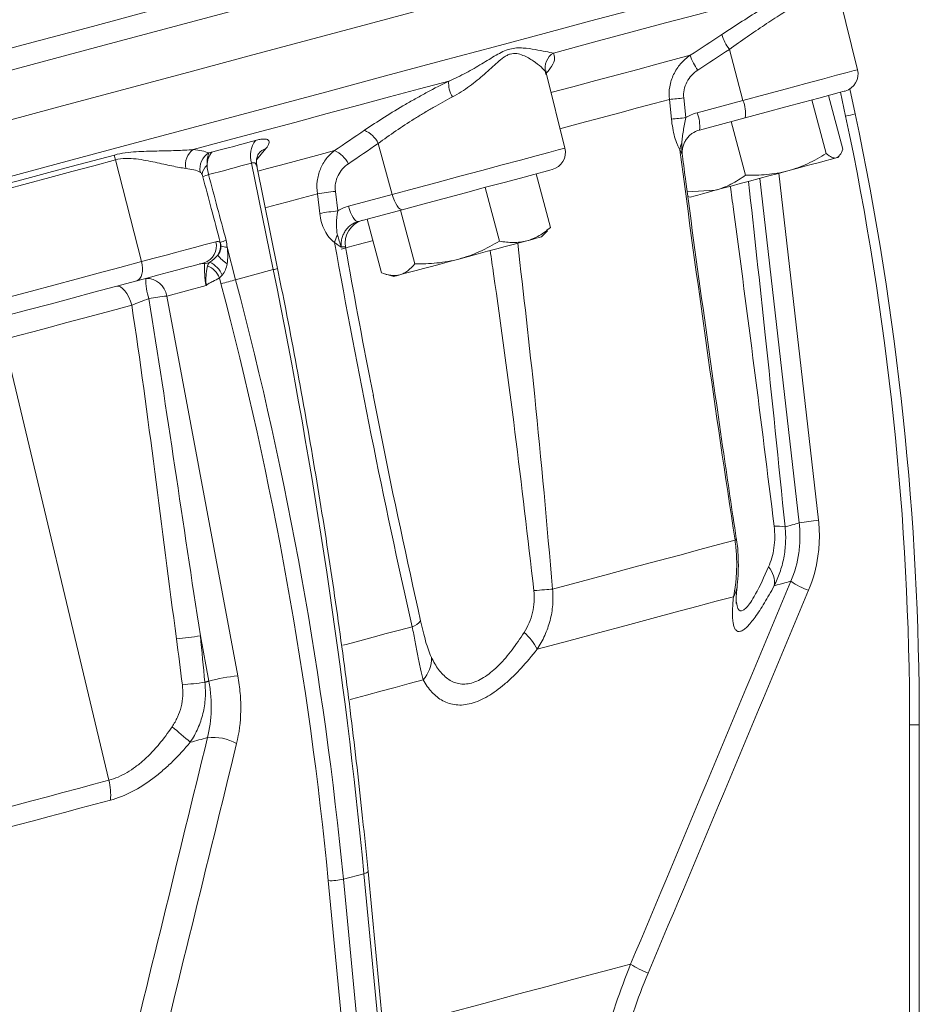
# Model space of a CAD drawing. Header units: millimetres. Extents: x -11 to 389, y -281 to 612.
# Tile 9 of 18: x 300 to 376, y -14 to 70. Entities that reach past the tile are written whole.
import ezdxf

# ---------------------------------------------------------------- set-up
doc = ezdxf.new("R2010")
doc.units = ezdxf.units.MM

msp = doc.modelspace()

# ---------------------------------------------------------------- linework, layer by layer
at = {"color": 7, "linetype": 'Continuous', "lineweight": 15}
for p, q in [((370.868, 65.438), (368.882, 73.405)), ((359.966, 67.17), (361.12, 62.825)), ((345.968, 58.766), (344.402, 65.049)), ((370.208, 63.803), (370.656, 61.697)), ((355.035, 61.233), (354.859, 62.907)), ((356.086, 63.033), (356.261, 61.359)), ((357.222, 61.781), (361.12, 62.825)), ((366.981, 62.87), (368.203, 58.312)), ((368.388, 63.247), (369.61, 58.689)), ((361.321, 61.353), (357.423, 60.309)), ((360.119, 61.031), (361.34, 56.473)), ((330.102, 59.168), (331.29, 54.832)), ((369.176, 57.971), (369.313, 58.108)), ((307.736, 57.769), (309.967, 49.119)), ((321.171, 48.438), (319.329, 57.499)), ((321.536, 48.526), (319.769, 57.22)), ((343.537, 56.588), (344.758, 52.03)), ((339.183, 55.422), (340.405, 50.863)), ((325.119, 53.217), (324.919, 54.884)), ((326.452, 55.093), (326.651, 53.425)), ((327.566, 53.835), (331.29, 54.832)), ((356.38, 55.04), (358.763, 55.181)), ((356.431, 54.657), (356.619, 54.607)), ((332.132, 53.532), (328.409, 52.535)), ((331.986, 53.493), (333.207, 48.935)), ((329.142, 52.731), (330.364, 48.173)), ((344.758, 52.03), (344.428, 51.785)), ((343.99, 51.223), (344.49, 51.723)), ((317.24, 50.342), (317.969, 47.58)), ((321.171, 48.438), (317.969, 47.58)), ((330.749, 48.041), (331.433, 47.858)), ((315.452, 47.086), (312.103, 46.188)), ((316.723, 47.254), (316.599, 47.723)), ((312.103, 46.188), (318.153, 13.879)), ((307.193, 5.011), (298.244, 42.49)), ((315.687, 13.432), (314.966, 17.287)), ((375.293, -192.465), (375.293, 9.719)), ((376.119, 9.719), (376.119, -192.465)), ((328.882, -2.938), (327.129, -3.407)), ((347.908, -200.024), (328.882, -2.938)), ((348.255, -199.834), (329.229, -2.748)), ((344.875, -200.615), (325.849, -3.529)), ((327.129, -3.407), (346.155, -200.494))]:
    msp.add_line(p, q, dxfattribs=at)
at = {"color": 8, "linetype": 'Continuous', "lineweight": 15}
for p, q in [((344.361, 65.038), (344.322, 65.241)), ((369.852, 61.489), (369.419, 63.523)), ((320.548, 58.737), (319.751, 57.764)), ((364.158, 56.627), (367.543, 27.113))]:
    msp.add_line(p, q, dxfattribs=at)
at = {"color": 8, "linetype": 'Continuous', "lineweight": 15, "flags": 128}
for points in [[(295.391, 64.465), (301.387, 66.072), (307.209, 67.632), (312.843, 69.142), (318.276, 70.597), (323.494, 71.996), (328.486, 73.333), (333.237, 74.606), (337.739, 75.812), (341.979, 76.949), (345.947, 78.012), (349.634, 79), (353.03, 79.91), (356.129, 80.74), (358.922, 81.488), (361.402, 82.153), (363.563, 82.732), (365.401, 83.225), (366.911, 83.629), (368.09, 83.945), (368.933, 84.171), (369.44, 84.307), (369.609, 84.352), (369.609, 84.352)], [(297.639, 56.038), (303.634, 57.645), (309.455, 59.205), (315.089, 60.714), (320.521, 62.17), (325.739, 63.568), (330.729, 64.905), (335.48, 66.178), (339.981, 67.384), (344.22, 68.52), (348.188, 69.583), (351.874, 70.571), (355.27, 71.481), (358.368, 72.311), (361.161, 73.059), (363.641, 73.724), (365.802, 74.303), (367.64, 74.795), (369.149, 75.2), (370.327, 75.515), (371.171, 75.741), (371.678, 75.877), (371.847, 75.922)], [(344.791, 63.488), (346.65, 63.987), (348.607, 64.511), (350.45, 65.005), (352.175, 65.467), (353.782, 65.898), (355.27, 66.296), (356.636, 66.662)], [(361.12, 62.825), (363.017, 63.334), (364.814, 63.815), (366.457, 64.256), (367.896, 64.641), (369.087, 64.96), (369.994, 65.203), (370.589, 65.363), (370.854, 65.434), (370.868, 65.438)], [(345.557, 60.415), (347.292, 60.879), (349.017, 61.342), (350.638, 61.776), (352.153, 62.182), (353.56, 62.559), (354.859, 62.907)], [(331.29, 54.832), (333.176, 55.338), (335.113, 55.857), (337.041, 56.374), (338.903, 56.872), (340.64, 57.338), (342.202, 57.756), (343.539, 58.115), (344.613, 58.402), (345.389, 58.61), (345.844, 58.732), (345.968, 58.766)], [(319.853, 56.806), (320.687, 57.03), (321.659, 57.29), (322.623, 57.549), (323.577, 57.804), (324.522, 58.058), (325.458, 58.308), (326.384, 58.556)], [(365.905, 26.887), (365.45, 30.861), (363.627, 46.753), (362.545, 56.194)], [(320.485, 53.697), (320.674, 53.747), (321.538, 53.979), (322.395, 54.208), (323.244, 54.436), (324.085, 54.661), (324.919, 54.884)], [(329.633, 50.9), (329.591, 50.889), (328.386, 50.567), (327.528, 50.337), (327.044, 50.207), (326.936, 50.178)], [(327.073, 16.483), (327.376, 16.564), (328.527, 16.872), (329.664, 17.177), (330.786, 17.477), (331.894, 17.774), (332.986, 18.067)], [(327.697, 11.877), (327.833, 11.914), (329.086, 12.25), (330.322, 12.581), (331.54, 12.907), (332.739, 13.229), (333.92, 13.545)], [(329.229, -2.747), (329.229, -2.749), (329.216, -2.786), (329.173, -2.824), (329.101, -2.863), (329.003, -2.901), (328.882, -2.938)], [(330.533, -16.257), (332.349, -15.77), (335.876, -14.825), (339.08, -13.967), (341.947, -13.199), (344.466, -12.523), (346.629, -11.944), (348.427, -11.462), (349.852, -11.08), (350.899, -10.8), (351.565, -10.621)]]:
    msp.add_lwpolyline(points, dxfattribs=at)
at = {"color": 7, "linetype": 'Continuous', "lineweight": 15, "flags": 128}
for points in [[(296.509, 60.552), (302.511, 62.16), (308.339, 63.721), (313.979, 65.233), (319.417, 66.69), (324.64, 68.089), (329.636, 69.428), (334.393, 70.702), (338.898, 71.91), (343.142, 73.047), (347.114, 74.111), (350.805, 75.1), (354.205, 76.011), (357.306, 76.842), (360.102, 77.591), (362.584, 78.256), (364.748, 78.836), (366.588, 79.329), (368.099, 79.734), (369.279, 80.05), (370.123, 80.276), (370.631, 80.412), (370.8, 80.458)], [(295.544, 66.38), (300.735, 67.771), (305.793, 69.126), (310.708, 70.443), (315.472, 71.719), (320.074, 72.953), (324.507, 74.14), (328.763, 75.281), (332.833, 76.371)], [(345.006, 66.857), (348.404, 67.768), (351.585, 68.62), (354.541, 69.412), (357.269, 70.143), (359.761, 70.811), (362.015, 71.415), (364.025, 71.953), (365.789, 72.426)], [(314.366, 58.647), (317.306, 59.435), (320.186, 60.206), (323.004, 60.961), (325.758, 61.699), (328.446, 62.42), (331.066, 63.122), (333.617, 63.805), (336.097, 64.47)], [(369.801, 63.626), (369.719, 63.604), (369.314, 63.495), (368.586, 63.3), (367.559, 63.025), (366.27, 62.68), (364.765, 62.276), (363.095, 61.829), (361.321, 61.353)], [(292.471, 54.112), (294.426, 54.636), (296.366, 55.156), (298.291, 55.672), (300.199, 56.183), (302.091, 56.69), (303.966, 57.192), (305.824, 57.69), (307.663, 58.183)], [(369.057, 57.939), (368.845, 57.883), (368.531, 57.799), (368.121, 57.689), (367.622, 57.555), (367.042, 57.399), (366.391, 57.225), (365.68, 57.035), (364.922, 56.831)], [(369.176, 57.971), (369.163, 57.968), (369.057, 57.939)], [(307.736, 57.769), (305.898, 57.276), (304.041, 56.779), (302.167, 56.277), (300.276, 55.77), (298.368, 55.259), (296.445, 54.744), (294.505, 54.224), (292.551, 53.7)], [(344.901, 56.954), (344.9, 56.953), (344.702, 56.9), (344.169, 56.758), (343.321, 56.531), (342.188, 56.227), (340.809, 55.857), (339.234, 55.435), (337.516, 54.975), (335.718, 54.493), (333.902, 54.007), (332.132, 53.532)], [(364.922, 56.831), (364.129, 56.619), (363.315, 56.401), (362.493, 56.181), (361.679, 55.962), (360.885, 55.75), (360.126, 55.546), (359.415, 55.356), (358.763, 55.181)], [(331.29, 54.832), (331.375, 54.556), (331.473, 54.296), (331.583, 54.061), (331.698, 53.861), (331.815, 53.703), (331.929, 53.594), (332.036, 53.536), (332.132, 53.532)], [(358.763, 55.181), (358.181, 55.025), (357.681, 54.891), (357.269, 54.781), (356.954, 54.696), (356.741, 54.639), (356.633, 54.61), (356.619, 54.607)], [(327.566, 53.835), (327.651, 53.558), (327.75, 53.298), (327.859, 53.064), (327.974, 52.864), (328.091, 52.706), (328.205, 52.596), (328.313, 52.538), (328.409, 52.535)], [(343.99, 51.223), (343.944, 51.21), (343.792, 51.17), (343.536, 51.101), (343.181, 51.006), (342.732, 50.886)], [(309.967, 49.119), (311.041, 49.407), (312.047, 49.676), (312.978, 49.926), (313.826, 50.153), (314.585, 50.356), (315.25, 50.535), (315.817, 50.687), (316.28, 50.811)], [(342.732, 50.886), (342.197, 50.742), (341.585, 50.578), (340.907, 50.397), (340.174, 50.2), (339.399, 49.993), (338.595, 49.777), (337.776, 49.558), (336.956, 49.338)], [(294.797, 45.054), (296.75, 45.578), (298.687, 46.097), (300.609, 46.611), (302.514, 47.122), (304.403, 47.628), (306.275, 48.13), (308.13, 48.627), (309.967, 49.119)], [(309.967, 49.119), (310.024, 48.835), (310.049, 48.555), (310.042, 48.289), (310.002, 48.048), (309.931, 47.84), (309.831, 47.672), (309.707, 47.553), (309.563, 47.485)], [(315.286, 49.018), (314.865, 48.906), (314.352, 48.768), (313.749, 48.607), (313.06, 48.422), (312.292, 48.216), (311.449, 47.99), (310.537, 47.746), (309.563, 47.485)], [(336.956, 49.338), (336.149, 49.122), (335.369, 48.913), (334.629, 48.714), (333.941, 48.53), (333.318, 48.363), (332.77, 48.216), (332.307, 48.092), (331.936, 47.993)], [(331.936, 47.993), (331.664, 47.92), (331.495, 47.875), (331.433, 47.858), (331.433, 47.858)], [(309.563, 47.485), (307.745, 46.998), (305.909, 46.506), (304.057, 46.01), (302.187, 45.509), (300.301, 45.003), (298.4, 44.494), (296.483, 43.98), (294.55, 43.462)], [(309.131, 45.407), (309.012, 45.763), (308.87, 46.096), (308.71, 46.392), (308.537, 46.642), (308.359, 46.836), (308.181, 46.967), (308.01, 47.032), (307.852, 47.027)], [(309.131, 45.407), (307.804, 45.051), (306.426, 44.682), (305.018, 44.305), (303.6, 43.925), (302.193, 43.548), (300.818, 43.18), (299.495, 42.825), (298.244, 42.49)], [(364.705, 26.566), (364.927, 26.625), (365.128, 26.679), (365.309, 26.728), (365.47, 26.771), (365.61, 26.808), (365.729, 26.84), (365.827, 26.867), (365.905, 26.887)], [(344.924, 21.266), (347.371, 21.921), (349.679, 22.54), (351.845, 23.12), (353.865, 23.661), (355.738, 24.163), (357.46, 24.625), (359.029, 25.045), (360.444, 25.424)], [(363.775, 21.545), (364.041, 21.616), (364.282, 21.68), (364.498, 21.738), (364.688, 21.789), (364.854, 21.834), (364.994, 21.871), (365.11, 21.902), (365.2, 21.926)], [(343.341, 21.138), (343.578, 21.157), (343.807, 21.176), (344.026, 21.194), (344.234, 21.21), (344.429, 21.226), (344.61, 21.241), (344.775, 21.254), (344.924, 21.266)], [(343.614, 16.142), (346.298, 16.862), (348.818, 17.537), (351.172, 18.168), (353.355, 18.753), (355.364, 19.291), (357.196, 19.782), (358.847, 20.224), (360.316, 20.618)], [(315.348, 13.341), (315.39, 13.352), (315.433, 13.363), (315.475, 13.375), (315.518, 13.386), (315.56, 13.398), (315.602, 13.409), (315.645, 13.42), (315.687, 13.432)], [(376.119, 9.719), (376.104, 9.719), (376.059, 9.719), (375.985, 9.719), (375.885, 9.719), (375.762, 9.719), (375.619, 9.719), (375.461, 9.719), (375.293, 9.719)], [(314.108, 8.236), (314.292, 8.286), (314.476, 8.335), (314.66, 8.384), (314.843, 8.433), (315.026, 8.482), (315.209, 8.531), (315.391, 8.58), (315.574, 8.629)], [(296.568, 2.164), (297.928, 2.528), (299.279, 2.89), (300.621, 3.25), (301.954, 3.607), (303.278, 3.962), (304.593, 4.314), (305.898, 4.664), (307.193, 5.011)], [(307.314, 3.315), (306.025, 2.97), (304.727, 2.622), (303.419, 2.271), (302.101, 1.918), (300.775, 1.563), (299.439, 1.205), (298.095, 0.845), (296.742, 0.482)]]:
    msp.add_lwpolyline(points, dxfattribs=at)
at = {"color": 7, "linetype": 'Continuous', "lineweight": 15}
for centre, radius, start, end in [((363.175, 69.623), 4.04, 197.20538, 217.3891), ((345.786, 65.574), 1.502, 121.30803, 192.79619), ((360.517, 67.864), 4.063, 197.20593, 217.26911), ((369.413, 65.075), 1.5, 285, 14), ((338.305, 64.258), 2.219, 174.52797, 210.89098), ((328.168, 328.199), 266.631, 275.74518, 276.01021), ((358.231, 61.681), 3.107, 353.95699, 21.62081), ((328.517, 324.961), 265.058, 275.74171, 276.00825), ((354.334, 60.636), 3.107, 353.95541, 21.6211), ((368.925, 66.733), 5.325, 280.01553, 288.9637), ((327.939, 58.066), 2.428, 27.00648, 66.05527), ((315.31, 57.342), 1.611, 125.90607, 190.68352), ((321.344, 58.15), 2.117, 143.04209, 197.90519), ((344.513, 58.403), 1.5, 285, 14), ((357.166, 58.514), 1.419, 150.7917, 175.58401), ((310.333, 58.441), 2.682, 185.5317, 194.51487), ((316.503, 57.008), 1.577, 121.38251, 190.29942), ((317.248, 57.316), 1.708, 139.18128, 180.2681), ((325.39, 56.335), 2.434, 26.97487, 65.88381), ((316.356, 56.356), 1.254, 130.57005, 172.42589), ((316.646, 53.205), 3.454, 106.47812, 115.09461), ((328.228, 36.283), 18.893, 95.39391, 100.08862), ((328.427, 34.612), 18.896, 95.39202, 100.08393), ((329.279, 50.697), 2, 105.00819, 190.44161), ((328.501, 50.224), 2.181, 148.65479, 165.9146), ((314.871, 50.421), 1.462, 286.47124, 15.46429), ((315.134, 50.477), 1.541, 328.1089, 9.80039), ((318.087, 47.716), 3.333, 106.17349, 115.23541), ((317.323, 52.392), 2.052, 253.02654, 267.68911), ((319.305, 51.967), 3.674, 218.83553, 235.83464), ((315.138, 48.012), 0.934, 79.01335, 104.70427), ((315.14, 50.397), 1.479, 276.81717, 295.52967), ((314.868, 47.025), 1.867, 21.97664, 67.79824), ((314.824, 47.083), 2.198, 23.70692, 64.27566), ((314.913, 47.529), 4.593, 178.01221, 199.86789), ((310.382, 45.953), 1.737, 7.7871, 91.93428), ((313.926, 60.479), 13.518, 281.94031, 287.4016), ((313.201, 33.335), 12.899, 94.88521, 101.66227), ((369.656, 5.743), 21.474, 95.64555, 100.05804), ((364.066, 23.136), 3.489, 79.4442, 94.82313), ((360.377, 25.599), 0.187, 291.08533, 348.96611), ((361.826, 21.835), 1.971, 351.51805, 41.64685), ((368.869, 27.257), 6.472, 235.46197, 250.40519), ((332.653, 19.326), 1.302, 284.84981, 323.73438), ((309.298, 55.224), 38.359, 275.43572, 278.49737), ((339.442, 14.035), 4.674, 26.80328, 49.17093), ((331.924, 15.361), 2.699, 317.71452, 2.12366), ((319.348, 0.28), 13.652, 95.02504, 105.55619), ((309.718, 54.611), 41.653, 275.11908, 277.7673), ((269.029, -43.181), 68.38, 48.75753, 50.45695), ((316.043, 4.586), 4.07, 60.41923, 96.62538), ((302.43, 3.819), 4.91, 354.1084, 14.04816), ((326.088, 0.758), 4.293, 266.8132, 284.03372), ((355.406, -4.969), 6.834, 235.79922, 249.9271)]:
    msp.add_arc(centre, radius, start, end, dxfattribs=at)
at = {"color": 8, "linetype": 'Continuous', "lineweight": 15}
for centre, radius, start, end in [((320.991, 57.418), 1.391, 108.56159, 140.89788), ((320.655, 51.36), 2.967, 280.01102, 287.26627), ((358.714, 21.675), 1.919, 326.58562, 353.564)]:
    msp.add_arc(centre, radius, start, end, dxfattribs=at)
at = {"color": 7, "linetype": 'Continuous', "lineweight": 15}
for centre, major_axis, ratio, start_param, end_param in [((126.298, 9.721), (-32.512, 246.868), 0.999978, 4.581442, 4.790882), ((126.124, 9.721), (-32.643, 247.86), 0.999978, 4.581442, 4.790881), ((348.031, -118.46), (-62.98, 270.098), 0.03859, 5.381176, 5.408086), ((199.835, 29.472), (-53.39, 244.445), 0.490157, 4.473523, 4.682962), ((131.144, 11.019), (-84.28, 234.695), 0.754496, 4.387933, 4.597372), ((131.775, 11.235), (-84.504, 235.675), 0.753987, 4.388339, 4.597778)]:
    msp.add_ellipse(centre, major_axis=major_axis, ratio=ratio, start_param=start_param, end_param=end_param, dxfattribs=at)
for points, knots in [([(359.316, 68.428), (360.492, 69.204), (361.632, 69.932), (363.008, 70.781), (363.282, 70.948), (363.815, 71.271), (364.076, 71.427), (364.84, 71.881), (365.327, 72.164), (365.789, 72.426)], [0, 0, 0, 0, 0.5, 0.5, 0.625, 0.625, 0.75, 0.75, 1, 1, 1, 1]), ([(365.64, 70.954), (365.233, 70.706), (364.804, 70.439), (364.132, 70.009), (363.903, 69.861), (363.435, 69.555), (363.195, 69.397), (361.988, 68.593), (360.991, 67.904), (359.966, 67.17)], [0, 0, 0, 0, 0.25, 0.25, 0.375, 0.375, 0.5, 0.5, 1, 1, 1, 1]), ([(336.097, 64.47), (336.616, 64.689), (337.104, 64.929), (338.035, 65.424), (338.479, 65.681), (339.325, 66.187), (339.728, 66.438), (340.315, 66.776), (340.508, 66.881), (340.895, 67.063), (341.09, 67.139), (341.669, 67.295), (342.056, 67.305), (342.784, 67.259), (343.127, 67.208), (343.764, 67.099), (344.058, 67.039), (344.583, 66.933), (344.814, 66.886), (345.006, 66.857)], [0, 0, 0, 0, 0.125, 0.125, 0.25, 0.25, 0.375, 0.375, 0.4375, 0.4375, 0.5, 0.5, 0.625, 0.625, 0.75, 0.75, 0.875, 0.875, 1, 1, 1, 1]), ([(344.322, 65.241), (344.247, 65.357), (344.118, 65.506), (343.768, 65.831), (343.546, 66.01), (343.03, 66.356), (342.736, 66.528), (342.241, 66.723), (342.066, 66.777), (341.702, 66.828), (341.517, 66.823), (341.238, 66.745), (341.144, 66.707), (340.958, 66.611), (340.867, 66.555), (340.598, 66.367), (340.422, 66.22), (339.889, 65.75), (339.523, 65.403), (338.93, 64.882), (338.725, 64.708), (338.302, 64.365), (338.084, 64.197), (337.407, 63.705), (336.926, 63.394), (336.401, 63.119)], [0, 0, 0, 0, 0.125, 0.125, 0.25, 0.25, 0.375, 0.375, 0.4375, 0.4375, 0.5, 0.5, 0.53125, 0.53125, 0.5625, 0.5625, 0.625, 0.625, 0.75, 0.75, 0.8125, 0.8125, 0.875, 0.875, 1, 1, 1, 1]), ([(354.859, 62.907), (354.819, 63.272), (354.83, 63.633), (354.923, 64.172), (354.967, 64.35), (355.078, 64.696), (355.145, 64.864), (355.302, 65.191), (355.392, 65.352), (355.592, 65.656), (355.702, 65.8), (356.057, 66.211), (356.333, 66.456), (356.636, 66.662)], [0, 0, 0, 0, 0.25, 0.25, 0.375, 0.375, 0.5, 0.5, 0.625, 0.625, 0.75, 0.75, 1, 1, 1, 1]), ([(344.404, 65.061), (344.4, 65.068), (344.327, 65.207), (344.388, 65.368), (344.377, 65.345), (344.373, 65.337)], [0, 0, 0, 0, 0.0359474, 0.7044037, 1, 1, 1, 1]), ([(357.284, 65.404), (357.089, 65.275), (356.909, 65.123), (356.596, 64.783), (356.459, 64.591), (356.244, 64.178), (356.165, 63.957), (356.073, 63.499), (356.061, 63.268), (356.086, 63.033)], [0, 0, 0, 0, 0.25, 0.25, 0.5, 0.5, 0.75, 0.75, 1, 1, 1, 1]), ([(328.924, 60.285), (330.038, 61.044), (331.204, 61.778), (332.727, 62.667), (333.035, 62.844), (333.649, 63.188), (333.956, 63.357), (334.875, 63.852), (335.487, 64.168), (336.097, 64.47)], [0, 0, 0, 0, 0.5, 0.5, 0.625, 0.625, 0.75, 0.75, 1, 1, 1, 1]), ([(336.401, 63.119), (335.862, 62.836), (335.322, 62.539), (334.512, 62.072), (334.242, 61.913), (333.701, 61.588), (333.43, 61.422), (332.093, 60.583), (331.073, 59.888), (330.102, 59.168)], [0, 0, 0, 0, 0.25, 0.25, 0.375, 0.375, 0.5, 0.5, 1, 1, 1, 1]), ([(355.751, 58.624), (355.709, 58.685), (355.668, 58.759), (355.589, 58.92), (355.55, 59.009), (355.438, 59.295), (355.369, 59.509), (355.245, 59.966), (355.191, 60.211), (355.1, 60.711), (355.062, 60.971), (355.035, 61.233)], [0, 0, 0, 0, 0.125, 0.125, 0.25, 0.25, 0.5, 0.5, 0.75, 0.75, 1, 1, 1, 1]), ([(356.261, 61.359), (356.181, 60.987), (356.112, 60.615), (356.02, 60.074), (355.991, 59.896), (355.957, 59.633), (355.947, 59.546), (355.932, 59.374), (355.927, 59.289), (355.927, 59.207)], [0, 0, 0, 0, 0.5, 0.5, 0.75, 0.75, 0.875, 0.875, 1, 1, 1, 1]), ([(357.423, 60.309), (357.191, 60.247), (356.976, 60.144), (356.685, 59.934), (356.595, 59.857), (356.431, 59.686), (356.355, 59.592), (356.223, 59.394), (356.166, 59.29), (356.071, 59.072), (356.033, 58.957), (355.977, 58.724), (355.96, 58.606), (355.946, 58.367), (355.95, 58.244), (355.966, 58.123)], [0, 0, 0, 0, 0.25, 0.25, 0.375, 0.375, 0.5, 0.5, 0.625, 0.625, 0.75, 0.75, 0.875, 0.875, 1, 1, 1, 1]), ([(319.652, 59.423), (319.789, 59.461), (319.915, 59.49), (320.147, 59.53), (320.253, 59.541), (320.438, 59.545), (320.517, 59.538), (320.649, 59.506), (320.702, 59.481), (320.777, 59.416), (320.801, 59.376), (320.822, 59.28), (320.818, 59.225), (320.767, 59.044), (320.681, 58.899), (320.548, 58.737)], [0, 0, 0, 0, 0.125, 0.125, 0.25, 0.25, 0.375, 0.375, 0.5, 0.5, 0.625, 0.625, 0.75, 0.75, 1, 1, 1, 1]), ([(307.663, 58.183), (308.28, 58.348), (308.896, 58.418), (310.102, 58.499), (310.688, 58.511), (311.818, 58.534), (312.363, 58.543), (313.405, 58.577), (313.902, 58.602), (314.366, 58.647)], [0, 0, 0, 0, 0.25, 0.25, 0.5, 0.5, 0.75, 0.75, 1, 1, 1, 1]), ([(360.444, 25.424), (359.606, 30.928), (358.801, 36.45), (357.24, 47.518), (356.485, 53.066), (355.751, 58.624)], [0, 0, 0, 0, 0.5, 0.5, 1, 1, 1, 1]), ([(355.751, 58.624), (355.804, 58.515), (355.851, 58.421), (355.925, 58.256), (355.952, 58.186), (355.966, 58.123)], [0, 0, 0, 0, 0.5, 0.5, 1, 1, 1, 1]), ([(355.927, 59.207), (355.928, 59.029), (355.925, 58.852), (355.93, 58.491), (355.939, 58.307), (355.966, 58.123)], [0, 0, 0, 0, 0.5, 0.5, 1, 1, 1, 1]), ([(369.057, 57.939), (369.116, 57.955), (369.173, 57.985), (369.278, 58.068), (369.326, 58.121), (369.463, 58.315), (369.541, 58.487), (369.61, 58.689)], [0, 0, 0, 0, 0.25, 0.25, 0.5, 0.5, 1, 1, 1, 1]), ([(313.728, 57.044), (313.552, 57.064), (313.364, 57.094), (312.967, 57.165), (312.757, 57.208), (312.099, 57.347), (311.626, 57.456), (310.614, 57.669), (310.076, 57.778), (308.934, 57.909), (308.34, 57.931), (307.736, 57.769)], [0, 0, 0, 0, 0.125, 0.125, 0.25, 0.25, 0.5, 0.5, 0.75, 0.75, 1, 1, 1, 1]), ([(315.682, 58.354), (315.64, 58.257), (315.603, 58.118), (315.551, 57.758), (315.536, 57.545), (315.541, 57.308)], [0, 0, 0, 0, 0.5, 0.5, 1, 1, 1, 1]), ([(319.786, 57.217), (319.759, 57.385), (319.707, 57.712), (319.808, 58.092), (319.909, 58.29), (319.92, 58.304), (319.924, 58.31)], [0, 0, 0, 0, 0.310421, 0.603126, 0.826286, 1, 1, 1, 1]), ([(324.919, 54.884), (324.87, 55.247), (324.869, 55.605), (324.934, 56.136), (324.967, 56.312), (325.055, 56.651), (325.109, 56.816), (325.239, 57.136), (325.315, 57.292), (325.483, 57.588), (325.577, 57.728), (325.881, 58.125), (326.12, 58.361), (326.384, 58.556)], [0, 0, 0, 0, 0.25, 0.25, 0.375, 0.375, 0.5, 0.5, 0.625, 0.625, 0.75, 0.75, 1, 1, 1, 1]), ([(360.551, 25.561), (360.191, 27.968), (359.339, 33.664), (357.91, 43.782), (356.737, 52.225), (356.069, 57.38), (355.974, 58.118)], [0, 0, 0, 0, 0.222782, 0.527246, 0.93233, 1, 1, 1, 1]), ([(368.203, 58.312), (367.69, 57.991), (367.157, 57.696), (366.065, 57.194), (365.503, 56.987), (364.922, 56.831)], [0, 0, 0, 0, 0.5, 0.5, 1, 1, 1, 1]), ([(368.203, 58.312), (368.364, 58.171), (368.517, 58.061), (368.804, 57.929), (368.937, 57.907), (369.057, 57.939)], [0, 0, 0, 0, 0.5, 0.5, 1, 1, 1, 1]), ([(327.559, 57.439), (327.374, 57.313), (327.204, 57.164), (326.91, 56.829), (326.782, 56.639), (326.583, 56.231), (326.511, 56.012), (326.431, 55.557), (326.424, 55.326), (326.452, 55.093)], [0, 0, 0, 0, 0.25, 0.25, 0.5, 0.5, 0.75, 0.75, 1, 1, 1, 1]), ([(315.114, 56.521), (315.086, 56.58), (315.059, 56.624), (315.004, 56.692), (314.978, 56.714), (314.952, 56.726)], [0, 0, 0, 0, 0.5, 0.5, 1, 1, 1, 1]), ([(316.666, 50.731), (316.411, 51.696), (316.155, 52.661), (315.9, 53.626), (315.66, 54.528), (315.421, 55.431), (315.181, 56.333)], [0, 0, 0, 0, 0.003, 0.003, 0.003, 0.005806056, 0.005806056, 0.005806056, 0.005806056]), ([(358.763, 55.181), (358.994, 55.243), (359.223, 55.319), (359.669, 55.493), (359.888, 55.592), (360.53, 55.921), (360.941, 56.183), (361.34, 56.473)], [0, 0, 0, 0, 0.25, 0.25, 0.5, 0.5, 1, 1, 1, 1]), ([(364.922, 56.831), (364.631, 56.753), (364.335, 56.688), (363.737, 56.584), (363.438, 56.545), (362.54, 56.462), (361.941, 56.452), (361.34, 56.473)], [0, 0, 0, 0, 0.25, 0.25, 0.5, 0.5, 1, 1, 1, 1]), ([(326.386, 50.755), (326.3, 50.805), (326.219, 50.868), (326.064, 51.009), (325.991, 51.089), (325.779, 51.348), (325.653, 51.547), (325.436, 51.978), (325.344, 52.213), (325.202, 52.7), (325.15, 52.956), (325.119, 53.217)], [0, 0, 0, 0, 0.125, 0.125, 0.25, 0.25, 0.5, 0.5, 0.75, 0.75, 1, 1, 1, 1]), ([(326.651, 53.425), (326.581, 53.056), (326.553, 52.695), (326.547, 52.177), (326.551, 52.008), (326.569, 51.758), (326.577, 51.676), (326.601, 51.515), (326.615, 51.435), (326.639, 51.359)], [0, 0, 0, 0, 0.5, 0.5, 0.75, 0.75, 0.875, 0.875, 1, 1, 1, 1]), ([(328.409, 52.535), (328.183, 52.474), (327.972, 52.373), (327.686, 52.164), (327.598, 52.087), (327.435, 51.917), (327.36, 51.823), (327.227, 51.624), (327.17, 51.52), (327.072, 51.302), (327.032, 51.186), (326.973, 50.953), (326.954, 50.834), (326.939, 50.594), (326.942, 50.471), (326.959, 50.351)], [0, 0, 0, 0, 0.25, 0.25, 0.375, 0.375, 0.5, 0.5, 0.625, 0.625, 0.75, 0.75, 0.875, 0.875, 1, 1, 1, 1]), ([(342.732, 50.886), (342.916, 50.935), (343.098, 50.998), (343.452, 51.148), (343.624, 51.235), (344.128, 51.527), (344.449, 51.764), (344.758, 52.03)], [0, 0, 0, 0, 0.25, 0.25, 0.5, 0.5, 1, 1, 1, 1]), ([(326.639, 51.359), (326.689, 51.194), (326.737, 51.031), (326.837, 50.696), (326.89, 50.523), (326.959, 50.351)], [0, 0, 0, 0, 0.5, 0.5, 1, 1, 1, 1]), ([(316.443, 49.663), (316.529, 49.77), (316.602, 49.883), (316.679, 50.075), (316.698, 50.141), (316.723, 50.283), (316.728, 50.357), (316.724, 50.43)], [0, 0, 0, 0, 0.5, 0.5, 0.75, 0.75, 1, 1, 1, 1]), ([(317.24, 50.342), (317.278, 50.107), (317.3, 49.87), (317.303, 49.397), (317.285, 49.16), (317.242, 48.927)], [0, 0, 0, 0, 0.5, 0.5, 1, 1, 1, 1]), ([(332.986, 18.067), (331.751, 23.464), (330.599, 28.893), (328.41, 39.793), (327.374, 45.265), (326.386, 50.755)], [0, 0, 0, 0, 0.5, 0.5, 1, 1, 1, 1]), ([(326.386, 50.755), (326.488, 50.66), (326.59, 50.581), (326.786, 50.448), (326.878, 50.396), (326.959, 50.351)], [0, 0, 0, 0, 0.5, 0.5, 1, 1, 1, 1]), ([(329.687, 37.724), (329.613, 38.089), (328.766, 42.273), (328.009, 46.49), (327.318, 50.339)], [0, 0, 0, 0, 0.087109, 1, 1, 1, 1]), ([(340.405, 50.863), (339.864, 50.536), (339.304, 50.233), (338.156, 49.716), (337.565, 49.501), (336.956, 49.338)], [0, 0, 0, 0, 0.5, 0.5, 1, 1, 1, 1]), ([(340.405, 50.863), (340.807, 50.787), (341.203, 50.742), (341.98, 50.741), (342.361, 50.786), (342.732, 50.886)], [0, 0, 0, 0, 0.5, 0.5, 1, 1, 1, 1]), ([(315.778, 49.063), (315.824, 49.1), (315.877, 49.141), (315.995, 49.233), (316.058, 49.283), (316.239, 49.438), (316.349, 49.546), (316.443, 49.663)], [0, 0, 0, 0, 0.25, 0.25, 0.5, 0.5, 1, 1, 1, 1]), ([(315.452, 47.086), (315.426, 47.21), (315.405, 47.331), (315.372, 47.563), (315.361, 47.671), (315.345, 47.874), (315.34, 47.97), (315.333, 48.146), (315.332, 48.227), (315.329, 48.453), (315.33, 48.581), (315.327, 48.79), (315.324, 48.872), (315.316, 48.929)], [0, 0, 0, 0, 0.125, 0.125, 0.25, 0.25, 0.375, 0.375, 0.5, 0.5, 0.75, 0.75, 1, 1, 1, 1]), ([(315.573, 48.753), (315.532, 48.579), (315.492, 48.369), (315.454, 47.957), (315.446, 47.806), (315.443, 47.554), (315.444, 47.464), (315.448, 47.279), (315.451, 47.182), (315.452, 47.086)], [0, 0, 0, 0, 0.5, 0.5, 0.75, 0.75, 0.875, 0.875, 1, 1, 1, 1]), ([(315.573, 48.753), (315.586, 48.808), (315.606, 48.857), (315.668, 48.956), (315.711, 49.004), (315.778, 49.063)], [0, 0, 0, 0, 0.5, 0.5, 1, 1, 1, 1]), ([(317.242, 48.927), (317.209, 48.752), (317.163, 48.58), (317.032, 48.25), (316.945, 48.095), (316.836, 47.966)], [0, 0, 0, 0, 0.5, 0.5, 1, 1, 1, 1]), ([(331.936, 47.993), (332.057, 48.025), (332.174, 48.071), (332.4, 48.186), (332.509, 48.256), (332.825, 48.498), (333.021, 48.702), (333.207, 48.935)], [0, 0, 0, 0, 0.25, 0.25, 0.5, 0.5, 1, 1, 1, 1]), ([(336.956, 49.338), (336.652, 49.256), (336.341, 49.187), (335.715, 49.075), (335.402, 49.032), (334.462, 48.938), (333.835, 48.921), (333.207, 48.935)], [0, 0, 0, 0, 0.25, 0.25, 0.5, 0.5, 1, 1, 1, 1]), ([(316.836, 47.966), (316.796, 47.919), (316.754, 47.877), (316.673, 47.799), (316.633, 47.762), (316.599, 47.723)], [0, 0, 0, 0, 0.5, 0.5, 1, 1, 1, 1]), ([(329.229, -2.748), (329.079, -1.238), (328.644, 3.138), (327.801, 10.409), (326.649, 19.065), (325.339, 27.735), (323.871, 36.407), (322.579, 43.338), (321.768, 47.374), (321.536, 48.526)], [0, 0, 0, 0, 0.088791, 0.257491, 0.426204, 0.594935, 0.763692, 0.932486, 1, 1, 1, 1]), ([(330.364, 48.173), (330.642, 48.064), (330.914, 47.985), (331.44, 47.917), (331.694, 47.928), (331.936, 47.993)], [0, 0, 0, 0, 0.5, 0.5, 1, 1, 1, 1]), ([(316.599, 47.723), (316.406, 47.62), (316.211, 47.523), (315.92, 47.374), (315.823, 47.324), (315.633, 47.216), (315.538, 47.157), (315.452, 47.086)], [0, 0, 0, 0, 0.5, 0.5, 0.75, 0.75, 1, 1, 1, 1]), ([(310.594, 45.969), (310.341, 45.877), (310.086, 45.782), (309.595, 45.594), (309.358, 45.5), (309.131, 45.407)], [0, 0, 0, 0, 0.5, 0.5, 1, 1, 1, 1]), ([(312.932, 17.038), (312.304, 21.776), (311.706, 26.514), (310.478, 35.976), (309.845, 40.699), (309.131, 45.407)], [0, 0, 0, 0, 0.5, 0.5, 1, 1, 1, 1]), ([(310.594, 45.969), (311.357, 41.2), (312.083, 36.422), (313.52, 26.859), (314.234, 22.073), (314.966, 17.287)], [0, 0, 0, 0, 0.5, 0.5, 1, 1, 1, 1]), ([(329.677, 37.762), (329.895, 36.628), (331.137, 30.189), (332.544, 23.811), (333.703, 18.555)], [0, 0, 0, 0, 0.175987, 1, 1, 1, 1]), ([(365.2, 21.926), (365.527, 22.709), (365.75, 23.517), (365.929, 24.767), (365.963, 25.193), (365.975, 26.041), (365.954, 26.465), (365.905, 26.887)], [0, 0, 0, 0, 0.5, 0.5, 0.75, 0.75, 1, 1, 1, 1]), ([(367.543, 27.113), (367.601, 26.606), (367.627, 26.098), (367.612, 25.081), (367.572, 24.57), (367.357, 23.071), (367.091, 22.1), (366.698, 21.16)], [0, 0, 0, 0, 0.25, 0.25, 0.5, 0.5, 1, 1, 1, 1]), ([(363.299, 23.145), (363.403, 23.386), (363.496, 23.645), (363.65, 24.187), (363.712, 24.471), (363.798, 25.064), (363.822, 25.371), (363.828, 25.987), (363.811, 26.298), (363.772, 26.613)], [0, 0, 0, 0, 0.25, 0.25, 0.5, 0.5, 0.75, 0.75, 1, 1, 1, 1]), ([(364.705, 26.566), (364.752, 26.115), (364.764, 25.668), (364.734, 25.005), (364.716, 24.784), (364.664, 24.346), (364.629, 24.127), (364.504, 23.486), (364.392, 23.074), (364.118, 22.282), (363.956, 21.902), (363.775, 21.545)], [0, 0, 0, 0, 0.25, 0.25, 0.375, 0.375, 0.5, 0.5, 0.75, 0.75, 1, 1, 1, 1]), ([(360.316, 20.618), (360.38, 20.943), (360.438, 21.292), (360.529, 22.032), (360.562, 22.429), (360.594, 23.246), (360.593, 23.667), (360.55, 24.532), (360.508, 24.978), (360.444, 25.424)], [0, 0, 0, 0, 0.25, 0.25, 0.5, 0.5, 0.75, 0.75, 1, 1, 1, 1]), ([(360.62, 21.46), (360.626, 21.512), (360.669, 21.862), (360.736, 22.708), (360.725, 24.007), (360.664, 25.007), (360.562, 25.528), (360.554, 25.57)], [0, 0, 0, 0, 0.052099, 0.347553, 0.659758, 0.972807, 1, 1, 1, 1]), ([(342.498, 17.572), (342.662, 17.828), (342.807, 18.101), (343.051, 18.668), (343.149, 18.961), (343.296, 19.57), (343.344, 19.884), (343.383, 20.509), (343.376, 20.822), (343.341, 21.138)], [0, 0, 0, 0, 0.25, 0.25, 0.5, 0.5, 0.75, 0.75, 1, 1, 1, 1]), ([(344.924, 21.266), (344.968, 20.814), (344.971, 20.365), (344.917, 19.695), (344.889, 19.472), (344.814, 19.027), (344.766, 18.805), (344.594, 18.151), (344.444, 17.729), (344.077, 16.912), (343.859, 16.517), (343.614, 16.142)], [0, 0, 0, 0, 0.25, 0.25, 0.375, 0.375, 0.5, 0.5, 0.75, 0.75, 1, 1, 1, 1]), ([(363.775, 21.545), (363.49, 21.021), (363.212, 20.532), (362.807, 19.862), (362.674, 19.65), (362.412, 19.249), (362.283, 19.06), (361.911, 18.544), (361.68, 18.264), (361.364, 17.954), (361.263, 17.869), (361.072, 17.739), (360.984, 17.696), (360.741, 17.63), (360.609, 17.67), (360.453, 17.853), (360.408, 17.934), (360.334, 18.131), (360.305, 18.248), (360.238, 18.646), (360.221, 18.978), (360.235, 19.732), (360.265, 20.156), (360.316, 20.618)], [0, 0, 0, 0, 0.125, 0.125, 0.1875, 0.1875, 0.25, 0.25, 0.375, 0.375, 0.4375, 0.4375, 0.5, 0.5, 0.625, 0.625, 0.6875, 0.6875, 0.75, 0.75, 0.875, 0.875, 1, 1, 1, 1]), ([(360.548, 20.038), (360.549, 20.032), (360.554, 20.009), (360.533, 20.218), (360.55, 20.688), (360.576, 21.131), (360.619, 21.442), (360.621, 21.451)], [0, 0, 0, 0, 0.0820455, 0.3264722, 0.6269237, 0.990141, 1, 1, 1, 1]), ([(333.703, 18.555), (333.771, 18.249), (333.842, 17.947), (333.984, 17.369), (334.056, 17.092), (334.206, 16.565), (334.285, 16.314), (334.446, 15.857), (334.531, 15.649), (334.621, 15.461)], [0, 0, 0, 0, 0.25, 0.25, 0.5, 0.5, 0.75, 0.75, 1, 1, 1, 1]), ([(333.92, 13.545), (333.842, 13.832), (333.768, 14.145), (333.623, 14.823), (333.55, 15.191), (333.401, 15.96), (333.325, 16.36), (333.163, 17.194), (333.077, 17.628), (332.986, 18.067)], [0, 0, 0, 0, 0.25, 0.25, 0.5, 0.5, 0.75, 0.75, 1, 1, 1, 1]), ([(334.621, 15.461), (334.802, 15.082), (335.005, 14.734), (335.462, 14.12), (335.72, 13.851), (336.146, 13.542), (336.295, 13.454), (336.607, 13.313), (336.772, 13.259), (337.287, 13.158), (337.65, 13.172), (338.224, 13.325), (338.422, 13.399), (338.817, 13.588), (339.014, 13.702), (339.406, 13.964), (339.601, 14.113), (339.989, 14.442), (340.183, 14.624), (340.565, 15.011), (340.754, 15.218), (341.121, 15.647), (341.301, 15.871), (341.83, 16.564), (342.169, 17.056), (342.498, 17.572)], [0, 0, 0, 0, 0.125, 0.125, 0.25, 0.25, 0.3125, 0.3125, 0.375, 0.375, 0.5, 0.5, 0.5625, 0.5625, 0.625, 0.625, 0.6875, 0.6875, 0.75, 0.75, 0.8125, 0.8125, 0.875, 0.875, 1, 1, 1, 1]), ([(343.614, 16.142), (343.172, 15.577), (342.722, 15.042), (342.03, 14.295), (341.797, 14.056), (341.325, 13.599), (341.085, 13.38), (340.368, 12.771), (339.892, 12.425), (339.179, 12.009), (338.942, 11.888), (338.468, 11.682), (338.235, 11.601), (337.557, 11.418), (337.127, 11.378), (336.514, 11.439), (336.317, 11.479), (335.942, 11.596), (335.763, 11.672), (335.249, 11.95), (334.937, 12.203), (334.383, 12.805), (334.138, 13.155), (333.92, 13.545)], [0, 0, 0, 0, 0.125, 0.125, 0.1875, 0.1875, 0.25, 0.25, 0.375, 0.375, 0.4375, 0.4375, 0.5, 0.5, 0.625, 0.625, 0.6875, 0.6875, 0.75, 0.75, 0.875, 0.875, 1, 1, 1, 1]), ([(315.574, 8.629), (315.767, 9.376), (315.873, 10.153), (315.903, 11.363), (315.891, 11.776), (315.822, 12.603), (315.766, 13.017), (315.687, 13.432)], [0, 0, 0, 0, 0.5, 0.5, 0.75, 0.75, 1, 1, 1, 1]), ([(318.153, 13.879), (318.246, 13.382), (318.313, 12.885), (318.398, 11.894), (318.414, 11.399), (318.388, 9.949), (318.271, 9.019), (318.052, 8.126)], [0, 0, 0, 0, 0.25, 0.25, 0.5, 0.5, 1, 1, 1, 1]), ([(312.564, 9.551), (312.741, 9.812), (312.896, 10.089), (313.153, 10.66), (313.255, 10.955), (313.404, 11.565), (313.45, 11.878), (313.485, 12.5), (313.474, 12.812), (313.435, 13.125)], [0, 0, 0, 0, 0.25, 0.25, 0.5, 0.5, 0.75, 0.75, 1, 1, 1, 1]), ([(315.348, 13.341), (315.4, 12.892), (315.412, 12.446), (315.371, 11.78), (315.348, 11.559), (315.281, 11.117), (315.237, 10.896), (315.078, 10.245), (314.934, 9.824), (314.574, 9.009), (314.357, 8.612), (314.108, 8.236)], [0, 0, 0, 0, 0.25, 0.25, 0.375, 0.375, 0.5, 0.5, 0.75, 0.75, 1, 1, 1, 1]), ([(307.193, 5.011), (307.713, 5.15), (308.234, 5.377), (308.977, 5.814), (309.22, 5.976), (309.697, 6.33), (309.931, 6.523), (310.387, 6.931), (310.609, 7.146), (311.035, 7.591), (311.241, 7.821), (311.838, 8.531), (312.211, 9.031), (312.564, 9.551)], [0, 0, 0, 0, 0.25, 0.25, 0.375, 0.375, 0.5, 0.5, 0.625, 0.625, 0.75, 0.75, 1, 1, 1, 1]), ([(314.108, 8.236), (313.627, 7.661), (313.126, 7.113), (312.335, 6.341), (312.065, 6.092), (311.511, 5.612), (311.226, 5.381), (310.362, 4.733), (309.773, 4.356), (308.562, 3.73), (307.935, 3.481), (307.314, 3.315)], [0, 0, 0, 0, 0.25, 0.25, 0.375, 0.375, 0.5, 0.5, 0.75, 0.75, 1, 1, 1, 1]), ([(347.829, -39.346), (347.655, -37.871), (347.308, -34.921), (347.249, -30.415), (347.543, -25.879), (348.209, -21.54), (349.384, -16.39), (350.71, -12.883), (351.565, -10.621)], [0, 0, 0, 0, 0.151901, 0.303802, 0.460152, 0.616502, 0.752616, 1, 1, 1, 1]), ([(353.06, -11.388), (352.142, -13.571), (351.375, -15.801), (350.45, -19.217), (350.179, -20.367), (349.715, -22.693), (349.524, -23.859), (349.069, -27.357), (348.924, -29.694), (348.95, -34.375), (349.12, -36.72), (349.454, -39.07)], [0, 0, 0, 0, 0.25, 0.25, 0.375, 0.375, 0.5, 0.5, 0.75, 0.75, 1, 1, 1, 1])]:
    msp.add_open_spline(points, degree=3, knots=knots, dxfattribs=at)
for points in [[(356.636, 66.662), (357.53, 67.25), (358.423, 67.839), (359.316, 68.428)], [(359.966, 67.17), (359.072, 66.581), (358.178, 65.992), (357.284, 65.404)], [(356.261, 61.359), (356.56, 61.548), (356.88, 61.689), (357.222, 61.781)], [(326.384, 58.556), (327.231, 59.132), (328.078, 59.708), (328.924, 60.285)], [(314.366, 58.647), (314.892, 58.601), (315.33, 58.503), (315.682, 58.354)], [(315.956, 58.433), (317.19, 58.753), (318.423, 59.083), (319.652, 59.423)], [(330.102, 59.168), (329.255, 58.591), (328.407, 58.015), (327.559, 57.439)], [(315.682, 58.354), (315.776, 58.383), (315.868, 58.41), (315.956, 58.433)], [(314.952, 56.726), (314.623, 56.881), (314.215, 56.987), (313.728, 57.044)], [(315.541, 57.308), (315.559, 57.058), (315.602, 56.788), (315.666, 56.517)], [(319.329, 57.499), (318.111, 57.162), (316.89, 56.835), (315.666, 56.517)], [(315.181, 56.333), (315.162, 56.403), (315.139, 56.468), (315.114, 56.521)], [(326.651, 53.425), (326.934, 53.61), (327.239, 53.747), (327.566, 53.835)], [(316.28, 50.811), (316.41, 50.845), (316.534, 50.815), (316.653, 50.739)], [(316.653, 50.739), (316.657, 50.737), (316.662, 50.734), (316.666, 50.731)], [(316.724, 50.43), (316.719, 50.535), (316.697, 50.636), (316.666, 50.731)], [(317.158, 50.917), (317.209, 50.728), (317.237, 50.537), (317.24, 50.342)], [(315.316, 48.929), (315.334, 48.988), (315.323, 49.028), (315.286, 49.018)], [(351.565, -10.621), (356.125, 0.221), (360.668, 11.072), (365.2, 21.926)], [(366.698, 21.16), (362.166, 10.305), (357.622, -0.545), (353.06, -11.388)], [(313.435, 13.125), (313.272, 14.43), (313.104, 15.734), (312.932, 17.038)], [(314.966, 17.287), (315.099, 15.972), (315.226, 14.657), (315.348, 13.341)], [(308.012, -22.291), (310.543, -11.992), (313.062, -1.684), (315.574, 8.629)], [(318.052, 8.126), (315.529, -2.191), (312.998, -12.503), (310.451, -22.805)]]:
    msp.add_open_spline(points, degree=3, dxfattribs=at)
at = {"color": 8, "linetype": 'Continuous', "lineweight": 15}
for points, knots in [([(345.006, 66.857), (345.053, 66.712), (345.15, 66.418), (344.976, 65.852), (344.557, 65.341), (344.39, 65.137)], [0, 0, 0, 0, 0.3690771, 0.7492538, 1, 1, 1, 1]), ([(319.766, 57.214), (319.747, 57.288), (319.716, 57.413), (319.618, 57.498), (319.52, 57.534), (319.43, 57.534), (319.354, 57.508), (319.329, 57.499)], [0, 0, 0, 0, 0.349275, 0.592287, 0.687124, 0.899243, 1, 1, 1, 1]), ([(363.772, 26.613), (363.213, 31.1), (362.095, 40.078), (360.828, 49.718), (360.134, 54.866), (360.045, 55.525)], [0, 0, 0, 0, 0.465669, 0.931651, 1, 1, 1, 1]), ([(361.593, 55.939), (362.071, 51.591), (363.147, 41.793), (364.148, 32.008), (364.705, 26.566)], [0, 0, 0, 0, 0.443759, 1, 1, 1, 1]), ([(327.279, 50.332), (327.287, 50.343), (327.321, 50.392), (327.154, 50.38), (326.983, 50.354), (326.959, 50.351)], [0, 0, 0, 0, 0.202887, 0.889461, 1, 1, 1, 1]), ([(341.958, 50.678), (342.458, 46.336), (343.587, 36.552), (344.446, 26.729), (344.924, 21.266)], [0, 0, 0, 0, 0.443759, 1, 1, 1, 1]), ([(343.341, 21.138), (342.817, 25.635), (341.769, 34.631), (340.46, 44.26), (339.716, 49.395), (339.62, 50.052)], [0, 0, 0, 0, 0.465668, 0.931651, 1, 1, 1, 1]), ([(360.577, 20.142), (360.608, 19.944), (360.694, 19.406), (360.984, 19.377), (361.414, 19.644), (361.782, 20.125), (362.471, 21.312), (362.925, 22.318), (363.299, 23.145)], [0, 0, 0, 0, 0.126337, 0.343676, 0.388805, 0.623635, 0.690576, 1, 1, 1, 1])]:
    msp.add_open_spline(points, degree=3, knots=knots, dxfattribs=at)

doc.saveas('drawing.dxf')
